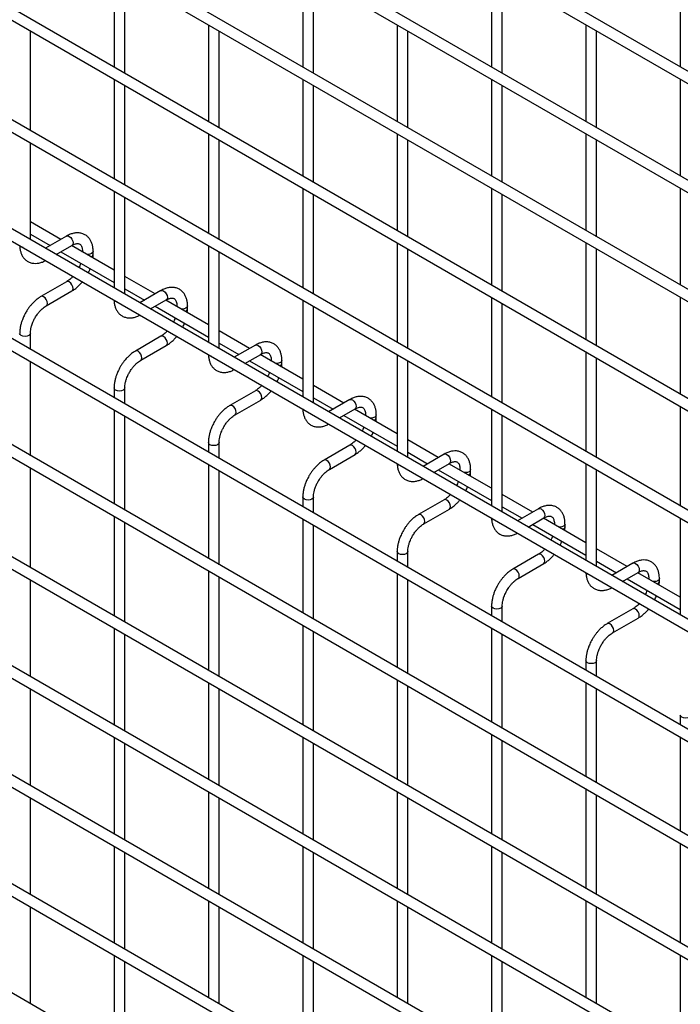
# Model space of a CAD drawing. Header units: inches. Extents: x 0.2 to 10.8, y 0.2 to 8.2.
# Tile 19 of 26: x 9.607 to 10.157, y 5.659 to 6.478. Entities that reach past the tile are written whole.
import ezdxf

# ---------------------------------------------------------------- set-up
doc = ezdxf.new("R2010")
doc.units = ezdxf.units.IN
doc.header["$MEASUREMENT"] = 0

msp = doc.modelspace()

# ---------------------------------------------------------------- linework, layer by layer
for p, q in [((10.54389, 6.21547), (8.97607, 7.12055)), ((8.97163, 7.11285), (10.53944, 6.20777)), ((10.54389, 6.12474), (8.97607, 7.02982)), ((8.97163, 7.02212), (10.53944, 6.11704)), ((10.54389, 6.03401), (8.97607, 6.93909)), ((8.97163, 6.9314), (10.53944, 6.02632)), ((10.54389, 5.94329), (8.97607, 6.84837)), ((8.97163, 6.84067), (10.53944, 5.93559)), ((10.54389, 5.85029), (8.97607, 6.75537)), ((8.97163, 6.74767), (10.53944, 5.8426)), ((10.54389, 5.75957), (8.97607, 6.66465)), ((8.97163, 6.65695), (10.53944, 5.75187)), ((10.54389, 5.66819), (8.97607, 6.57326)), ((8.97163, 6.56557), (10.53944, 5.66049)), ((9.68594, 6.51903), (9.68594, 6.43857)), ((9.69483, 6.43344), (9.69483, 6.5139)), ((9.84308, 6.51905), (9.84308, 6.43858)), ((9.85197, 6.43345), (9.85197, 6.51392)), ((10.00021, 6.51906), (10.00021, 6.4386)), ((10.0091, 6.43347), (10.0091, 6.51393)), ((10.15735, 6.51908), (10.15735, 6.43861)), ((8.97163, 6.47711), (10.53944, 5.57203)), ((9.76451, 6.47368), (9.76451, 6.39321)), ((9.92164, 6.47369), (9.92164, 6.39323)), ((10.07878, 6.47371), (10.07878, 6.39324)), ((9.61626, 6.3858), (9.61626, 6.46853)), ((9.7734, 6.38808), (9.7734, 6.46854)), ((9.93053, 6.3881), (9.93053, 6.46856)), ((10.08767, 6.38811), (10.08767, 6.46857)), ((10.44797, 5.6351), (9.06618, 6.43279)), ((9.68594, 6.42831), (9.68594, 6.34557)), ((9.69483, 6.34044), (9.69483, 6.42317)), ((9.84308, 6.42832), (9.84308, 6.34786)), ((9.85197, 6.34273), (9.85197, 6.42319)), ((10.00021, 6.42833), (10.00021, 6.34787)), ((10.0091, 6.34274), (10.0091, 6.4232)), ((10.15735, 6.42835), (10.15735, 6.34789)), ((10.54389, 5.48673), (8.97607, 6.39181)), ((8.97163, 6.38411), (10.53944, 5.47903)), ((9.76451, 6.38295), (9.76451, 6.30022)), ((9.92164, 6.38296), (9.92164, 6.3025)), ((10.07878, 6.38298), (10.07878, 6.30252)), ((9.61626, 6.29507), (9.61626, 6.37553)), ((9.7734, 6.29509), (9.7734, 6.37782)), ((9.93053, 6.29737), (9.93053, 6.37783)), ((10.08767, 6.29738), (10.08767, 6.37785)), ((9.68594, 6.33531), (9.68594, 6.25485)), ((9.84308, 6.33759), (9.84308, 6.25486)), ((9.85197, 6.24973), (9.85197, 6.33246)), ((10.00021, 6.33761), (10.00021, 6.25714)), ((10.0091, 6.25201), (10.0091, 6.33248)), ((10.15735, 6.33762), (10.15735, 6.25716)), ((9.69483, 6.24972), (9.69483, 6.33018)), ((9.64161, 6.29512), (9.61626, 6.30975)), ((10.54389, 5.39601), (8.97607, 6.30108)), ((9.61626, 6.29949), (9.63272, 6.28999)), ((8.97163, 6.29339), (10.53944, 5.38831)), ((9.64645, 6.29791), (9.62889, 6.28778)), ((9.92164, 6.29224), (9.92164, 6.20951)), ((10.07878, 6.29225), (10.07878, 6.21179)), ((9.63778, 6.28265), (9.65089, 6.29021)), ((9.64161, 6.28486), (9.68594, 6.25926)), ((9.68594, 6.26953), (9.6505, 6.28999)), ((9.65966, 6.28515), (9.65966, 6.2847)), ((9.65975, 6.28465), (9.65966, 6.28514)), ((9.66855, 6.28283), (9.66855, 6.28515)), ((9.76451, 6.28995), (9.76451, 6.20949)), ((9.7734, 6.20436), (9.7734, 6.28482)), ((9.93053, 6.20437), (9.93053, 6.28711)), ((10.08767, 6.20666), (10.08767, 6.28712)), ((9.64645, 6.25994), (9.62511, 6.24763)), ((9.72018, 6.24976), (9.69483, 6.26439)), ((9.62956, 6.23993), (9.65089, 6.25224)), ((9.69483, 6.25413), (9.71129, 6.24463)), ((9.72501, 6.25256), (9.70746, 6.24242)), ((9.71635, 6.23729), (9.72946, 6.24486)), ((9.76451, 6.22417), (9.72906, 6.24463)), ((9.84308, 6.2446), (9.84308, 6.16414)), ((10.00021, 6.24688), (10.00021, 6.16415)), ((10.15735, 6.2469), (10.15735, 6.16643)), ((9.72018, 6.2395), (9.76451, 6.21391)), ((9.73823, 6.23979), (9.73823, 6.23934)), ((9.73831, 6.23929), (9.73823, 6.23979)), ((9.74712, 6.23748), (9.74712, 6.23979)), ((9.85197, 6.159), (9.85197, 6.23947)), ((10.0091, 6.15902), (10.0091, 6.24175)), ((9.79874, 6.20441), (9.7734, 6.21904)), ((10.54389, 5.30528), (8.97607, 6.21036)), ((9.61626, 6.20369), (9.61626, 6.2169)), ((9.72501, 6.21459), (9.70368, 6.20227)), ((8.97163, 6.20266), (10.53944, 5.29758)), ((9.70813, 6.19457), (9.72946, 6.20689)), ((9.7734, 6.20877), (9.78985, 6.19928)), ((9.80358, 6.2072), (9.78603, 6.19707)), ((10.07878, 6.20153), (10.07878, 6.11879)), ((9.61626, 6.11523), (9.61626, 6.19343)), ((9.79492, 6.19194), (9.80802, 6.1995)), ((9.79874, 6.19414), (9.84308, 6.16855)), ((9.84308, 6.17881), (9.80763, 6.19928)), ((9.8168, 6.19444), (9.8168, 6.19399)), ((9.81688, 6.19394), (9.8168, 6.19443)), ((9.82569, 6.19212), (9.82569, 6.19444)), ((9.92164, 6.19924), (9.92164, 6.11878)), ((9.93053, 6.11365), (9.93053, 6.19411)), ((10.08767, 6.11366), (10.08767, 6.19639)), ((9.68594, 6.17155), (9.68594, 6.16347)), ((9.69483, 6.15833), (9.69483, 6.17155)), ((9.80358, 6.16923), (9.78225, 6.15692)), ((9.87731, 6.15905), (9.85197, 6.17368)), ((9.78669, 6.14922), (9.80802, 6.16153)), ((9.85197, 6.16342), (9.86842, 6.15392)), ((9.88215, 6.16184), (9.8646, 6.15171)), ((9.68594, 6.1532), (9.68594, 6.07501)), ((9.87349, 6.14658), (9.88659, 6.15415)), ((9.92164, 6.13346), (9.8862, 6.15392)), ((10.00021, 6.15389), (10.00021, 6.07342)), ((10.15735, 6.15617), (10.15735, 6.07344)), ((9.69483, 6.06988), (9.69483, 6.14807)), ((9.87731, 6.14879), (9.92164, 6.12319)), ((9.89536, 6.14908), (9.89536, 6.14863)), ((9.89545, 6.14858), (9.89536, 6.14907)), ((9.90425, 6.14677), (9.90425, 6.14908)), ((10.0091, 6.06829), (10.0091, 6.14875)), ((9.95588, 6.1137), (9.93053, 6.12833)), ((10.54389, 5.21455), (8.97607, 6.11963)), ((9.76451, 6.12619), (9.76451, 6.11811)), ((9.7734, 6.11298), (9.7734, 6.12619)), ((9.88215, 6.12387), (9.86082, 6.11156)), ((8.97163, 6.11193), (10.53944, 5.20685)), ((9.86526, 6.10386), (9.88659, 6.11618)), ((9.93053, 6.11806), (9.94699, 6.10856)), ((9.96071, 6.11649), (9.94316, 6.10636)), ((9.61626, 6.02224), (9.61626, 6.10497)), ((9.76451, 6.10785), (9.76451, 6.02965)), ((9.95205, 6.10122), (9.96516, 6.10879)), ((9.95588, 6.10343), (10.00021, 6.07784)), ((10.00021, 6.0881), (9.96477, 6.10856)), ((9.97393, 6.10372), (9.97393, 6.10327)), ((9.97402, 6.10322), (9.97393, 6.10372)), ((9.98282, 6.10141), (9.98282, 6.10372)), ((10.07878, 6.10853), (10.07878, 6.02807)), ((10.08767, 6.02294), (10.08767, 6.1034)), ((9.7734, 6.02452), (9.7734, 6.10272)), ((9.84308, 6.08084), (9.84308, 6.07275)), ((9.85197, 6.06762), (9.85197, 6.08084)), ((9.96071, 6.07852), (9.93938, 6.0662)), ((10.03444, 6.06834), (10.0091, 6.08297)), ((9.94383, 6.05851), (9.96516, 6.07082)), ((10.0091, 6.07271), (10.02556, 6.06321)), ((10.03928, 6.07113), (10.02173, 6.061)), ((9.68594, 6.06474), (9.68594, 5.98201)), ((9.84308, 6.06249), (9.84308, 5.9843)), ((10.03062, 6.05587), (10.04373, 6.06343)), ((10.07878, 6.04275), (10.04333, 6.06321)), ((10.15735, 6.06317), (10.15735, 5.98271)), ((9.69483, 5.97688), (9.69483, 6.05961)), ((9.85197, 5.97916), (9.85197, 6.05736)), ((10.03444, 6.05808), (10.07878, 6.03248)), ((10.0525, 6.05837), (10.0525, 6.05792)), ((10.05258, 6.05787), (10.0525, 6.05836)), ((10.06139, 6.05605), (10.06139, 6.05837)), ((10.11301, 6.02298), (10.08767, 6.03761)), ((9.92164, 6.03548), (9.92164, 6.0274)), ((9.93053, 6.02227), (9.93053, 6.03548)), ((10.03928, 6.03316), (10.01795, 6.02085)), ((10.54389, 5.12382), (8.97607, 6.0289)), ((10.0224, 6.01315), (10.04373, 6.02546)), ((10.08767, 6.02735), (10.10412, 6.01785)), ((10.11785, 6.02578), (10.1003, 6.01564)), ((9.76451, 6.01939), (9.76451, 5.93666)), ((9.7734, 5.93153), (9.7734, 6.01426)), ((9.92164, 6.01713), (9.92164, 5.93894)), ((10.10919, 6.01051), (10.12229, 6.01808)), ((10.11301, 6.01272), (10.15735, 5.98713)), ((10.15735, 5.99739), (10.1219, 6.01785)), ((10.13107, 6.01301), (10.13107, 6.01256)), ((10.13115, 6.01251), (10.13107, 6.01301)), ((10.13995, 6.0107), (10.13995, 6.01301)), ((9.61626, 5.93151), (9.61626, 6.01197)), ((9.93053, 5.93381), (9.93053, 6.012)), ((10.00021, 5.99012), (10.00021, 5.98204)), ((10.0091, 5.97691), (10.0091, 5.99012)), ((10.11785, 5.98781), (10.09652, 5.97549)), ((10.10096, 5.96779), (10.12229, 5.98011)), ((9.68594, 5.97175), (9.68594, 5.89129)), ((9.84308, 5.97403), (9.84308, 5.8913)), ((10.00021, 5.97178), (10.00021, 5.89358)), ((9.69483, 5.88615), (9.69483, 5.96662)), ((9.85197, 5.88617), (9.85197, 5.9689)), ((10.0091, 5.88845), (10.0091, 5.96665)), ((10.07878, 5.94477), (10.07878, 5.93669)), ((10.08767, 5.93155), (10.08767, 5.94477)), ((9.76451, 5.92639), (9.76451, 5.84593)), ((9.92164, 5.92868), (9.92164, 5.84594)), ((9.93053, 5.84081), (9.93053, 5.92354)), ((10.07878, 5.92642), (10.07878, 5.84823)), ((9.61626, 5.84078), (9.61626, 5.92125)), ((9.7734, 5.8408), (9.7734, 5.92126)), ((10.08767, 5.8431), (10.08767, 5.92129)), ((10.15735, 5.89941), (10.15735, 5.89133)), ((10.00021, 5.88332), (10.00021, 5.80059)), ((9.68594, 5.88102), (9.68594, 5.80056)), ((9.69483, 5.79543), (9.69483, 5.87589)), ((9.84308, 5.88104), (9.84308, 5.80057)), ((9.85197, 5.79544), (9.85197, 5.87591)), ((10.0091, 5.79546), (10.0091, 5.87819)), ((10.15735, 5.88107), (10.15735, 5.80287)), ((9.76451, 5.83567), (9.76451, 5.7552)), ((9.92164, 5.83568), (9.92164, 5.75522)), ((10.07878, 5.83796), (10.07878, 5.75523)), ((10.08767, 5.7501), (10.08767, 5.83283)), ((9.61626, 5.75006), (9.61626, 5.83052)), ((9.7734, 5.75007), (9.7734, 5.83053)), ((9.93053, 5.75009), (9.93053, 5.83055)), ((10.15735, 5.79261), (10.15735, 5.70988)), ((9.68594, 5.7903), (9.68594, 5.70983)), ((9.69483, 5.7047), (9.69483, 5.78516)), ((9.84308, 5.79031), (9.84308, 5.70985)), ((9.85197, 5.70472), (9.85197, 5.78518)), ((10.00021, 5.79032), (10.00021, 5.70986)), ((10.0091, 5.70473), (10.0091, 5.78519)), ((9.76451, 5.74494), (9.76451, 5.66448)), ((9.92164, 5.74495), (9.92164, 5.66449)), ((10.07878, 5.74497), (10.07878, 5.66451)), ((9.61626, 5.65933), (9.61626, 5.73979)), ((9.7734, 5.65934), (9.7734, 5.73981)), ((9.93053, 5.65936), (9.93053, 5.73982)), ((10.08767, 5.65937), (10.08767, 5.73984)), ((9.68594, 5.69957), (9.68594, 5.61911)), ((9.69483, 5.61397), (9.69483, 5.69444)), ((9.84308, 5.69958), (9.84308, 5.61912)), ((9.85197, 5.61399), (9.85197, 5.69445)), ((10.00021, 5.6996), (10.00021, 5.61914)), ((10.0091, 5.614), (10.0091, 5.69447)), ((10.15735, 5.69961), (10.15735, 5.61915))]:
    msp.add_line(p, q)
at = {"flags": 128}
for points in [[(9.64645, 6.29791), (9.64746, 6.29811), (9.64867, 6.29769)], [(9.64867, 6.29769), (9.64987, 6.29672), (9.65089, 6.29535), (9.65157, 6.29378), (9.65181, 6.29225), (9.65157, 6.291), (9.65089, 6.29021), (9.65089, 6.29021)], [(9.60868, 6.2889), (9.60771, 6.28973), (9.60769, 6.28976)], [(9.61017, 6.28833), (9.61012, 6.28834), (9.60868, 6.2889)], [(9.66855, 6.28514), (9.66821, 6.28417), (9.66725, 6.28333), (9.66581, 6.28278), (9.66411, 6.28258), (9.66324, 6.28263)], [(9.65089, 6.25224), (9.65089, 6.25224), (9.65157, 6.25303), (9.65181, 6.25428), (9.65157, 6.25581), (9.65089, 6.25738), (9.64987, 6.25875), (9.64867, 6.25972), (9.64746, 6.26014), (9.64645, 6.25994)], [(9.72501, 6.25256), (9.72603, 6.25275), (9.72723, 6.25234)], [(9.72723, 6.25234), (9.72844, 6.25137), (9.72946, 6.24999), (9.73014, 6.24842), (9.73038, 6.24689), (9.73014, 6.24564), (9.72946, 6.24486), (9.72946, 6.24486)], [(9.62734, 6.24741), (9.62613, 6.24783), (9.62511, 6.24763), (9.6251, 6.24762)], [(9.62955, 6.23993), (9.62956, 6.23993), (9.63024, 6.24071), (9.63048, 6.24197), (9.63024, 6.24349), (9.62956, 6.24506), (9.62854, 6.24644), (9.62734, 6.24741)], [(9.68724, 6.24354), (9.68628, 6.24437), (9.68626, 6.2444)], [(9.68874, 6.24297), (9.68869, 6.24298), (9.68724, 6.24354)], [(9.74712, 6.23978), (9.74678, 6.23881), (9.74582, 6.23798), (9.74437, 6.23742), (9.74267, 6.23723), (9.74181, 6.23727)], [(9.61626, 6.21691), (9.61626, 6.2169), (9.61593, 6.21592), (9.61496, 6.21509), (9.61352, 6.21453), (9.61182, 6.21434), (9.61012, 6.21453), (9.60868, 6.21509), (9.60771, 6.21592), (9.60737, 6.2169), (9.60737, 6.21692)], [(9.72946, 6.20689), (9.72946, 6.20689), (9.73014, 6.20767), (9.73038, 6.20892), (9.73014, 6.21045), (9.72946, 6.21202), (9.72844, 6.2134), (9.72723, 6.21437), (9.72603, 6.21478), (9.72501, 6.21459)], [(9.7059, 6.20205), (9.7047, 6.20247), (9.70368, 6.20227), (9.70367, 6.20226)], [(9.70812, 6.19457), (9.70813, 6.19457), (9.70881, 6.19536), (9.70905, 6.19661), (9.70881, 6.19814), (9.70813, 6.19971), (9.70711, 6.20108), (9.7059, 6.20205)], [(9.80358, 6.2072), (9.8046, 6.2074), (9.8058, 6.20698)], [(9.8058, 6.20698), (9.807, 6.20601), (9.80802, 6.20463), (9.80871, 6.20306), (9.80894, 6.20154), (9.80871, 6.20029), (9.80802, 6.1995), (9.80802, 6.1995)], [(9.76581, 6.19818), (9.76485, 6.19902), (9.76483, 6.19904)], [(9.7673, 6.19762), (9.76725, 6.19763), (9.76581, 6.19818)], [(9.82569, 6.19442), (9.82535, 6.19345), (9.82438, 6.19262), (9.82294, 6.19206), (9.82124, 6.19187), (9.82038, 6.19192)], [(9.69483, 6.17156), (9.69483, 6.17155), (9.69449, 6.17057), (9.69353, 6.16973), (9.69209, 6.16918), (9.69039, 6.16898), (9.68869, 6.16918), (9.68724, 6.16973), (9.68628, 6.17057), (9.68594, 6.17155), (9.68594, 6.17156)], [(9.80802, 6.16153), (9.80802, 6.16153), (9.80871, 6.16232), (9.80894, 6.16357), (9.80871, 6.16509), (9.80802, 6.16666), (9.807, 6.16804), (9.8058, 6.16901), (9.8046, 6.16943), (9.80358, 6.16923)], [(9.88215, 6.16184), (9.88317, 6.16204), (9.88437, 6.16162)], [(9.88437, 6.16162), (9.88557, 6.16065), (9.88659, 6.15928), (9.88727, 6.15771), (9.88751, 6.15618), (9.88727, 6.15493), (9.88659, 6.15415), (9.88659, 6.15415)], [(9.78447, 6.1567), (9.78327, 6.15711), (9.78225, 6.15692), (9.78224, 6.15691)], [(9.78669, 6.14921), (9.78669, 6.14922), (9.78737, 6.15), (9.78761, 6.15125), (9.78737, 6.15278), (9.78669, 6.15435), (9.78567, 6.15573), (9.78447, 6.1567)], [(9.84438, 6.15283), (9.84342, 6.15366), (9.8434, 6.15369)], [(9.84587, 6.15226), (9.84582, 6.15227), (9.84438, 6.15283)], [(9.90425, 6.14907), (9.90391, 6.1481), (9.90295, 6.14727), (9.90151, 6.14671), (9.89981, 6.14651), (9.89894, 6.14656)], [(9.7734, 6.1262), (9.7734, 6.12619), (9.77306, 6.12521), (9.7721, 6.12438), (9.77065, 6.12382), (9.76895, 6.12363), (9.76725, 6.12382), (9.76581, 6.12438), (9.76485, 6.12521), (9.76451, 6.12619), (9.76451, 6.1262)], [(9.88659, 6.11618), (9.88659, 6.11618), (9.88727, 6.11696), (9.88751, 6.11821), (9.88727, 6.11974), (9.88659, 6.12131), (9.88557, 6.12268), (9.88437, 6.12365), (9.88317, 6.12407), (9.88215, 6.12387)], [(9.86304, 6.11134), (9.86184, 6.11176), (9.86082, 6.11156), (9.8608, 6.11155)], [(9.86525, 6.10386), (9.86526, 6.10386), (9.86594, 6.10465), (9.86618, 6.1059), (9.86594, 6.10742), (9.86526, 6.10899), (9.86424, 6.11037), (9.86304, 6.11134)], [(9.96071, 6.11649), (9.96173, 6.11669), (9.96294, 6.11627)], [(9.96294, 6.11627), (9.96414, 6.1153), (9.96516, 6.11392), (9.96584, 6.11235), (9.96608, 6.11082), (9.96584, 6.10957), (9.96516, 6.10879), (9.96516, 6.10879)], [(9.92295, 6.10747), (9.92198, 6.1083), (9.92196, 6.10833)], [(9.92444, 6.1069), (9.92439, 6.10691), (9.92295, 6.10747)], [(9.98282, 6.10371), (9.98248, 6.10274), (9.98152, 6.10191), (9.98008, 6.10135), (9.97838, 6.10116), (9.97751, 6.10121)], [(9.85197, 6.08084), (9.85197, 6.08084), (9.85163, 6.07985), (9.85066, 6.07902), (9.84922, 6.07846), (9.84752, 6.07827), (9.84582, 6.07846), (9.84438, 6.07902), (9.84342, 6.07985), (9.84308, 6.08084), (9.84308, 6.08085)], [(9.96516, 6.07082), (9.96516, 6.07082), (9.96584, 6.0716), (9.96608, 6.07286), (9.96584, 6.07438), (9.96516, 6.07595), (9.96414, 6.07733), (9.96294, 6.0783), (9.96173, 6.07872), (9.96071, 6.07852)], [(10.03928, 6.07113), (10.0403, 6.07133), (10.0415, 6.07091)], [(10.0415, 6.07091), (10.04271, 6.06994), (10.04373, 6.06857), (10.04441, 6.067), (10.04465, 6.06547), (10.04441, 6.06422), (10.04373, 6.06343), (10.04373, 6.06343)], [(9.94161, 6.06598), (9.9404, 6.0664), (9.93938, 6.0662), (9.93937, 6.0662)], [(9.94382, 6.0585), (9.94383, 6.05851), (9.94451, 6.05929), (9.94475, 6.06054), (9.94451, 6.06207), (9.94383, 6.06364), (9.94281, 6.06501), (9.94161, 6.06598)], [(10.00151, 6.06212), (10.00055, 6.06295), (10.00053, 6.06298)], [(10.003, 6.06155), (10.00296, 6.06156), (10.00151, 6.06212)], [(10.06139, 6.05836), (10.06105, 6.05739), (10.06009, 6.05655), (10.05864, 6.056), (10.05694, 6.0558), (10.05608, 6.05585)], [(9.93053, 6.03549), (9.93053, 6.03548), (9.9302, 6.0345), (9.92923, 6.03366), (9.92779, 6.03311), (9.92609, 6.03291), (9.92439, 6.03311), (9.92295, 6.03366), (9.92198, 6.0345), (9.92164, 6.03548), (9.92164, 6.03549)], [(10.04373, 6.02546), (10.04373, 6.02546), (10.04441, 6.02625), (10.04465, 6.0275), (10.04441, 6.02903), (10.04373, 6.0306), (10.04271, 6.03197), (10.0415, 6.03294), (10.0403, 6.03336), (10.03928, 6.03316)], [(10.02017, 6.02063), (10.01897, 6.02105), (10.01795, 6.02085), (10.01794, 6.02084)], [(10.11785, 6.02578), (10.11887, 6.02597), (10.12007, 6.02556)], [(10.12007, 6.02556), (10.12127, 6.02459), (10.12229, 6.02321), (10.12298, 6.02164), (10.12321, 6.02011), (10.12298, 6.01886), (10.12229, 6.01808), (10.12229, 6.01808)], [(10.02239, 6.01315), (10.0224, 6.01315), (10.02308, 6.01393), (10.02332, 6.01519), (10.02308, 6.01671), (10.0224, 6.01828), (10.02138, 6.01966), (10.02017, 6.02063)], [(10.08008, 6.01676), (10.07912, 6.01759), (10.0791, 6.01762)], [(10.08157, 6.01619), (10.08152, 6.0162), (10.08008, 6.01676)], [(10.13995, 6.013), (10.13962, 6.01203), (10.13865, 6.0112), (10.13721, 6.01064), (10.13551, 6.01045), (10.13465, 6.01049)], [(10.0091, 5.99013), (10.0091, 5.99012), (10.00876, 5.98914), (10.0078, 5.98831), (10.00636, 5.98775), (10.00466, 5.98756), (10.00296, 5.98775), (10.00151, 5.98831), (10.00055, 5.98914), (10.00021, 5.99012), (10.00021, 5.99014)], [(10.12229, 5.98011), (10.12229, 5.98011), (10.12298, 5.98089), (10.12321, 5.98214), (10.12298, 5.98367), (10.12229, 5.98524), (10.12127, 5.98662), (10.12007, 5.98759), (10.11887, 5.988), (10.11785, 5.98781)], [(10.09874, 5.97527), (10.09754, 5.97569), (10.09652, 5.97549), (10.09651, 5.97548)], [(10.10095, 5.96779), (10.10096, 5.96779), (10.10164, 5.96858), (10.10188, 5.96983), (10.10164, 5.97136), (10.10096, 5.97293), (10.09994, 5.9743), (10.09874, 5.97527)], [(10.08767, 5.94478), (10.08767, 5.94477), (10.08733, 5.94379), (10.08637, 5.94295), (10.08492, 5.9424), (10.08322, 5.9422), (10.08152, 5.9424), (10.08008, 5.94295), (10.07912, 5.94379), (10.07878, 5.94477), (10.07878, 5.94478)], [(10.16624, 5.89942), (10.16624, 5.89941), (10.1659, 5.89843), (10.16493, 5.8976), (10.16349, 5.89704), (10.16179, 5.89685), (10.16009, 5.89704), (10.15865, 5.8976), (10.15769, 5.89843), (10.15735, 5.89941), (10.15735, 5.89942)]]:
    msp.add_lwpolyline(points, dxfattribs=at)
for centre in [(9.66586, 6.28335), (9.74443, 6.23799), (9.823, 6.19263), (9.90156, 6.14728), (9.98013, 6.10192), (10.0587, 6.05657), (10.13727, 6.01121)]:
    msp.add_arc(centre, 0.00274, 285.22686, 348.9837)
for points, knots in [([(9.66851, 6.28513), (9.66851, 6.28579), (9.66851, 6.28743), (9.66811, 6.2899), (9.66732, 6.29252), (9.66612, 6.29491), (9.66447, 6.29703), (9.66238, 6.29877), (9.6598, 6.30004), (9.65694, 6.30065), (9.65395, 6.30062), (9.651, 6.29999), (9.64848, 6.29906), (9.64699, 6.29817), (9.64645, 6.29786)], [0, 0, 0, 0, 0.055592, 0.138527, 0.222447, 0.30698, 0.392218, 0.479262, 0.570513, 0.669513, 0.760726, 0.854051, 0.947574, 1, 1, 1, 1]), ([(9.65089, 6.2902), (9.65136, 6.29046), (9.65238, 6.29102), (9.65381, 6.2915), (9.65512, 6.29174), (9.65623, 6.29172), (9.65715, 6.29146), (9.65787, 6.29099), (9.65858, 6.29013), (9.65916, 6.28892), (9.65953, 6.28728), (9.6597, 6.28598), (9.65966, 6.28519), (9.65965, 6.28514)], [0, 0, 0, 0, 0.076341, 0.164647, 0.254489, 0.348472, 0.453572, 0.589697, 0.695681, 0.796643, 0.895926, 0.994247, 1, 1, 1, 1]), ([(9.60743, 6.28991), (9.60743, 6.28954), (9.60744, 6.28819), (9.60781, 6.28599), (9.60859, 6.28336), (9.60979, 6.28095), (9.61142, 6.27883), (9.61352, 6.27707), (9.61608, 6.27579), (9.61894, 6.27516), (9.62193, 6.27517), (9.62488, 6.27579), (9.6272, 6.27661), (9.6285, 6.27736), (9.62883, 6.27755)], [0, 0, 0, 0, 0.032833, 0.119629, 0.207459, 0.295935, 0.385138, 0.47619, 0.571564, 0.674943, 0.770332, 0.867962, 0.965877, 1, 1, 1, 1]), ([(9.65822, 6.27526), (9.6581, 6.27492), (9.65776, 6.27395), (9.65726, 6.27275), (9.65683, 6.27193), (9.65672, 6.27172)], [0, 0, 0, 0, 0.2900903, 0.8203618, 1, 1, 1, 1]), ([(9.66834, 6.27969), (9.66843, 6.28044), (9.66856, 6.28151), (9.66853, 6.28252), (9.66851, 6.28282)], [0, 0, 0, 0, 0.702391, 1, 1, 1, 1]), ([(9.6644, 6.26728), (9.66474, 6.26792), (9.66535, 6.26905), (9.66583, 6.27023), (9.66604, 6.27075)], [0, 0, 0, 0, 0.558376, 1, 1, 1, 1]), ([(9.65172, 6.26434), (9.65166, 6.26426), (9.6511, 6.26361), (9.64995, 6.26252), (9.64832, 6.26116), (9.64712, 6.2603), (9.64652, 6.26), (9.64645, 6.25996)], [0, 0, 0, 0, 0.0394713, 0.3346516, 0.6442592, 0.9591801, 1, 1, 1, 1]), ([(9.65088, 6.2523), (9.65129, 6.25252), (9.6526, 6.25323), (9.65467, 6.25482), (9.65699, 6.25692), (9.65859, 6.25861), (9.65939, 6.25961), (9.65956, 6.25982)], [0, 0, 0, 0, 0.129124, 0.41882, 0.688076, 0.933929, 1, 1, 1, 1]), ([(9.74708, 6.23978), (9.74708, 6.24043), (9.74708, 6.24207), (9.74668, 6.24454), (9.74589, 6.24716), (9.74468, 6.24956), (9.74304, 6.25167), (9.74094, 6.25341), (9.73837, 6.25468), (9.7355, 6.2553), (9.73251, 6.25526), (9.72957, 6.25463), (9.72705, 6.2537), (9.72556, 6.25282), (9.72502, 6.2525)], [0, 0, 0, 0, 0.055592, 0.138527, 0.222447, 0.30698, 0.392218, 0.479262, 0.570513, 0.669513, 0.760726, 0.854051, 0.947574, 1, 1, 1, 1]), ([(9.62512, 6.24757), (9.62475, 6.24738), (9.62347, 6.24669), (9.62142, 6.24512), (9.61907, 6.24302), (9.61712, 6.24093), (9.61544, 6.23886), (9.61393, 6.23676), (9.61299, 6.23521), (9.61251, 6.23442)], [0, 0, 0, 0, 0.076054, 0.263021, 0.437352, 0.597786, 0.719603, 0.857444, 1, 1, 1, 1]), ([(9.686, 6.24455), (9.686, 6.24418), (9.686, 6.24283), (9.68638, 6.24063), (9.68715, 6.238), (9.68836, 6.23559), (9.68999, 6.23347), (9.69208, 6.23172), (9.69465, 6.23043), (9.69751, 6.2298), (9.7005, 6.22982), (9.70345, 6.23044), (9.70577, 6.23125), (9.70707, 6.232), (9.7074, 6.2322)], [0, 0, 0, 0, 0.032833, 0.119629, 0.207459, 0.295935, 0.385138, 0.47619, 0.571564, 0.674943, 0.770332, 0.867962, 0.965877, 1, 1, 1, 1]), ([(9.72945, 6.24484), (9.72993, 6.2451), (9.73095, 6.24566), (9.73237, 6.24615), (9.73369, 6.24639), (9.7348, 6.24636), (9.73572, 6.2461), (9.73644, 6.24564), (9.73714, 6.24478), (9.73772, 6.24357), (9.7381, 6.24192), (9.73827, 6.24062), (9.73822, 6.23983), (9.73822, 6.23979)], [0, 0, 0, 0, 0.076341, 0.164647, 0.254489, 0.348472, 0.453572, 0.589697, 0.695681, 0.796643, 0.895926, 0.994247, 1, 1, 1, 1]), ([(9.61251, 6.23442), (9.61183, 6.23316), (9.61087, 6.23138), (9.60973, 6.22867), (9.6089, 6.22634), (9.60813, 6.22358), (9.60761, 6.22073), (9.60736, 6.21848), (9.6074, 6.21723), (9.60741, 6.21692)], [0, 0, 0, 0, 0.22114, 0.311302, 0.459898, 0.612592, 0.774999, 0.943044, 1, 1, 1, 1]), ([(9.62021, 6.22997), (9.62083, 6.23097), (9.6217, 6.23238), (9.62315, 6.23427), (9.62443, 6.23577), (9.62601, 6.23734), (9.62765, 6.23869), (9.62887, 6.23956), (9.62948, 6.23987), (9.62955, 6.23991)], [0, 0, 0, 0, 0.233186, 0.328025, 0.483332, 0.641352, 0.807119, 0.975755, 1, 1, 1, 1]), ([(9.7469, 6.23433), (9.747, 6.23508), (9.74713, 6.23615), (9.74709, 6.23716), (9.74708, 6.23746)], [0, 0, 0, 0, 0.702391, 1, 1, 1, 1]), ([(9.61628, 6.21691), (9.61629, 6.21756), (9.61633, 6.21892), (9.61672, 6.22122), (9.61731, 6.22345), (9.61805, 6.22552), (9.61894, 6.22764), (9.61974, 6.22911), (9.62021, 6.22997)], [0, 0, 0, 0, 0.169323, 0.352373, 0.534052, 0.667576, 0.805635, 1, 1, 1, 1]), ([(9.73679, 6.22991), (9.73667, 6.22956), (9.73633, 6.22859), (9.73583, 6.22739), (9.73539, 6.22657), (9.73528, 6.22636)], [0, 0, 0, 0, 0.2900903, 0.8203618, 1, 1, 1, 1]), ([(9.73029, 6.21898), (9.73023, 6.2189), (9.72967, 6.21825), (9.72852, 6.21716), (9.72689, 6.2158), (9.72569, 6.21495), (9.72509, 6.21464), (9.72502, 6.2146)], [0, 0, 0, 0, 0.0394713, 0.3346516, 0.6442592, 0.9591801, 1, 1, 1, 1]), ([(9.74297, 6.22193), (9.74331, 6.22256), (9.74392, 6.2237), (9.74439, 6.22488), (9.7446, 6.2254)], [0, 0, 0, 0, 0.558376, 1, 1, 1, 1]), ([(9.72945, 6.20694), (9.72985, 6.20716), (9.73116, 6.20787), (9.73324, 6.20946), (9.73556, 6.21156), (9.73716, 6.21325), (9.73796, 6.21425), (9.73812, 6.21446)], [0, 0, 0, 0, 0.129124, 0.41882, 0.688076, 0.933929, 1, 1, 1, 1]), ([(9.82565, 6.19442), (9.82565, 6.19508), (9.82565, 6.19671), (9.82524, 6.19918), (9.82446, 6.2018), (9.82325, 6.2042), (9.82161, 6.20632), (9.81951, 6.20806), (9.81694, 6.20933), (9.81407, 6.20994), (9.81108, 6.20991), (9.80814, 6.20927), (9.80561, 6.20834), (9.80412, 6.20746), (9.80359, 6.20714)], [0, 0, 0, 0, 0.055592, 0.138527, 0.222447, 0.30698, 0.392218, 0.479262, 0.570513, 0.669513, 0.760726, 0.854051, 0.947574, 1, 1, 1, 1]), ([(9.70369, 6.20222), (9.70332, 6.20202), (9.70204, 6.20133), (9.69999, 6.19976), (9.69763, 6.19767), (9.69569, 6.19558), (9.69401, 6.19351), (9.69249, 6.19141), (9.69156, 6.18985), (9.69108, 6.18906)], [0, 0, 0, 0, 0.076054, 0.263021, 0.437352, 0.597786, 0.719603, 0.857444, 1, 1, 1, 1]), ([(9.69878, 6.18462), (9.6994, 6.18562), (9.70026, 6.18703), (9.70172, 6.18892), (9.703, 6.19041), (9.70458, 6.19198), (9.70622, 6.19333), (9.70743, 6.1942), (9.70804, 6.19452), (9.70812, 6.19456)], [0, 0, 0, 0, 0.233186, 0.328025, 0.483332, 0.641352, 0.807119, 0.975755, 1, 1, 1, 1]), ([(9.76456, 6.1992), (9.76456, 6.19883), (9.76457, 6.19747), (9.76495, 6.19528), (9.76572, 6.19265), (9.76693, 6.19024), (9.76856, 6.18811), (9.77065, 6.18636), (9.77322, 6.18508), (9.77608, 6.18444), (9.77907, 6.18446), (9.78202, 6.18508), (9.78434, 6.1859), (9.78563, 6.18665), (9.78597, 6.18684)], [0, 0, 0, 0, 0.032833, 0.119629, 0.207459, 0.295935, 0.385138, 0.47619, 0.571564, 0.674943, 0.770332, 0.867962, 0.965877, 1, 1, 1, 1]), ([(9.80802, 6.19949), (9.80849, 6.19975), (9.80951, 6.20031), (9.81094, 6.20079), (9.81226, 6.20103), (9.81336, 6.201), (9.81429, 6.20075), (9.81501, 6.20028), (9.81571, 6.19942), (9.81629, 6.19821), (9.81666, 6.19657), (9.81684, 6.19527), (9.81679, 6.19447), (9.81679, 6.19443)], [0, 0, 0, 0, 0.076341, 0.164647, 0.254489, 0.348472, 0.453572, 0.589697, 0.695681, 0.796643, 0.895926, 0.994247, 1, 1, 1, 1]), ([(9.69108, 6.18906), (9.6904, 6.1878), (9.68944, 6.18603), (9.6883, 6.18331), (9.68747, 6.18099), (9.6867, 6.17822), (9.68618, 6.17537), (9.68593, 6.17312), (9.68597, 6.17188), (9.68598, 6.17156)], [0, 0, 0, 0, 0.22114, 0.311302, 0.459898, 0.612592, 0.774999, 0.943044, 1, 1, 1, 1]), ([(9.82547, 6.18898), (9.82557, 6.18973), (9.8257, 6.1908), (9.82566, 6.19181), (9.82565, 6.19211)], [0, 0, 0, 0, 0.702391, 1, 1, 1, 1]), ([(9.69484, 6.17156), (9.69486, 6.17221), (9.69489, 6.17356), (9.69529, 6.17587), (9.69588, 6.1781), (9.69661, 6.18016), (9.69751, 6.18229), (9.69831, 6.18376), (9.69878, 6.18462)], [0, 0, 0, 0, 0.169323, 0.352373, 0.534052, 0.667576, 0.805635, 1, 1, 1, 1]), ([(9.81536, 6.18455), (9.81524, 6.18421), (9.8149, 6.18324), (9.8144, 6.18204), (9.81396, 6.18122), (9.81385, 6.18101)], [0, 0, 0, 0, 0.2900903, 0.8203618, 1, 1, 1, 1]), ([(9.82153, 6.17657), (9.82187, 6.17721), (9.82248, 6.17834), (9.82296, 6.17952), (9.82317, 6.18004)], [0, 0, 0, 0, 0.558376, 1, 1, 1, 1]), ([(9.80886, 6.17363), (9.80879, 6.17355), (9.80823, 6.17289), (9.80709, 6.1718), (9.80546, 6.17044), (9.80425, 6.16959), (9.80365, 6.16928), (9.80359, 6.16925)], [0, 0, 0, 0, 0.039471, 0.334652, 0.644259, 0.95918, 1, 1, 1, 1]), ([(9.80802, 6.16159), (9.80842, 6.16181), (9.80973, 6.16252), (9.8118, 6.16411), (9.81412, 6.16621), (9.81573, 6.1679), (9.81652, 6.16889), (9.81669, 6.1691)], [0, 0, 0, 0, 0.129124, 0.41882, 0.688076, 0.933929, 1, 1, 1, 1]), ([(9.90422, 6.14906), (9.90422, 6.14972), (9.90421, 6.15136), (9.90381, 6.15383), (9.90303, 6.15645), (9.90182, 6.15885), (9.90018, 6.16096), (9.89808, 6.1627), (9.8955, 6.16397), (9.89264, 6.16459), (9.88965, 6.16455), (9.8867, 6.16392), (9.88418, 6.16299), (9.88269, 6.16211), (9.88216, 6.16179)], [0, 0, 0, 0, 0.055592, 0.138527, 0.222447, 0.30698, 0.392218, 0.479262, 0.570513, 0.669513, 0.760726, 0.854051, 0.947574, 1, 1, 1, 1]), ([(9.78226, 6.15686), (9.78189, 6.15666), (9.7806, 6.15597), (9.77855, 6.15441), (9.7762, 6.15231), (9.77426, 6.15022), (9.77258, 6.14815), (9.77106, 6.14605), (9.77013, 6.1445), (9.76965, 6.14371)], [0, 0, 0, 0, 0.076054, 0.263021, 0.437352, 0.597786, 0.719603, 0.857444, 1, 1, 1, 1]), ([(9.84313, 6.15384), (9.84313, 6.15347), (9.84314, 6.15212), (9.84352, 6.14992), (9.84429, 6.14729), (9.84549, 6.14488), (9.84713, 6.14276), (9.84922, 6.141), (9.85179, 6.13972), (9.85465, 6.13909), (9.85764, 6.1391), (9.86058, 6.13973), (9.86291, 6.14054), (9.8642, 6.14129), (9.86453, 6.14148)], [0, 0, 0, 0, 0.032833, 0.119629, 0.207459, 0.295935, 0.385138, 0.47619, 0.571564, 0.674943, 0.770332, 0.867962, 0.965877, 1, 1, 1, 1]), ([(9.88659, 6.15413), (9.88706, 6.15439), (9.88808, 6.15495), (9.88951, 6.15543), (9.89083, 6.15568), (9.89193, 6.15565), (9.89286, 6.15539), (9.89358, 6.15492), (9.89428, 6.15406), (9.89486, 6.15285), (9.89523, 6.15121), (9.89541, 6.14991), (9.89536, 6.14912), (9.89536, 6.14907)], [0, 0, 0, 0, 0.076341, 0.164647, 0.254489, 0.348472, 0.453572, 0.589697, 0.695681, 0.796643, 0.895926, 0.994247, 1, 1, 1, 1]), ([(9.77735, 6.13926), (9.77796, 6.14026), (9.77883, 6.14167), (9.78028, 6.14356), (9.78157, 6.14506), (9.78314, 6.14663), (9.78479, 6.14798), (9.786, 6.14885), (9.78661, 6.14916), (9.78669, 6.1492)], [0, 0, 0, 0, 0.233186, 0.328025, 0.483332, 0.641352, 0.807119, 0.975755, 1, 1, 1, 1]), ([(9.90404, 6.14362), (9.90413, 6.14437), (9.90427, 6.14544), (9.90423, 6.14645), (9.90422, 6.14675)], [0, 0, 0, 0, 0.702391, 1, 1, 1, 1]), ([(9.76965, 6.14371), (9.76897, 6.14245), (9.76801, 6.14067), (9.76687, 6.13796), (9.76603, 6.13563), (9.76527, 6.13286), (9.76475, 6.13002), (9.7645, 6.12776), (9.76454, 6.12652), (9.76455, 6.12621)], [0, 0, 0, 0, 0.22114, 0.311302, 0.459898, 0.612592, 0.774999, 0.943044, 1, 1, 1, 1]), ([(9.77341, 6.1262), (9.77343, 6.12685), (9.77346, 6.1282), (9.77386, 6.13051), (9.77445, 6.13274), (9.77518, 6.13481), (9.77608, 6.13693), (9.77688, 6.1384), (9.77735, 6.13926)], [0, 0, 0, 0, 0.169323, 0.352373, 0.534052, 0.667576, 0.805635, 1, 1, 1, 1]), ([(9.89392, 6.1392), (9.8938, 6.13885), (9.89347, 6.13788), (9.89297, 6.13668), (9.89253, 6.13586), (9.89242, 6.13565)], [0, 0, 0, 0, 0.29009, 0.820362, 1, 1, 1, 1]), ([(9.88743, 6.12827), (9.88736, 6.12819), (9.8868, 6.12754), (9.88565, 6.12645), (9.88402, 6.12509), (9.88282, 6.12423), (9.88222, 6.12393), (9.88215, 6.12389)], [0, 0, 0, 0, 0.039471, 0.334652, 0.644259, 0.95918, 1, 1, 1, 1]), ([(9.9001, 6.13122), (9.90044, 6.13185), (9.90105, 6.13299), (9.90153, 6.13416), (9.90174, 6.13469)], [0, 0, 0, 0, 0.558376, 1, 1, 1, 1]), ([(9.88658, 6.11623), (9.88699, 6.11645), (9.8883, 6.11716), (9.89037, 6.11875), (9.89269, 6.12085), (9.8943, 6.12254), (9.89509, 6.12354), (9.89526, 6.12375)], [0, 0, 0, 0, 0.129124, 0.41882, 0.688076, 0.933929, 1, 1, 1, 1]), ([(9.98278, 6.10371), (9.98278, 6.10437), (9.98278, 6.106), (9.98238, 6.10847), (9.98159, 6.11109), (9.98039, 6.11349), (9.97874, 6.1156), (9.97664, 6.11735), (9.97407, 6.11862), (9.97121, 6.11923), (9.96822, 6.11919), (9.96527, 6.11856), (9.96275, 6.11763), (9.96126, 6.11675), (9.96072, 6.11643)], [0, 0, 0, 0, 0.055592, 0.138527, 0.222447, 0.30698, 0.392218, 0.479262, 0.570513, 0.669513, 0.760726, 0.854051, 0.947574, 1, 1, 1, 1]), ([(9.86082, 6.11151), (9.86045, 6.11131), (9.85917, 6.11062), (9.85712, 6.10905), (9.85477, 6.10695), (9.85282, 6.10487), (9.85114, 6.10279), (9.84963, 6.10069), (9.84869, 6.09914), (9.84822, 6.09835)], [0, 0, 0, 0, 0.076054, 0.263021, 0.437352, 0.597786, 0.719603, 0.857444, 1, 1, 1, 1]), ([(9.85591, 6.09391), (9.85653, 6.09491), (9.8574, 6.09631), (9.85885, 6.09821), (9.86013, 6.0997), (9.86171, 6.10127), (9.86336, 6.10262), (9.86457, 6.10349), (9.86518, 6.1038), (9.86525, 6.10384)], [0, 0, 0, 0, 0.2331862, 0.328025, 0.4833317, 0.6413519, 0.8071191, 0.9757554, 1, 1, 1, 1]), ([(9.9217, 6.10848), (9.9217, 6.10811), (9.92171, 6.10676), (9.92208, 6.10456), (9.92286, 6.10193), (9.92406, 6.09953), (9.92569, 6.0974), (9.92779, 6.09565), (9.93035, 6.09436), (9.93321, 6.09373), (9.9362, 6.09375), (9.93915, 6.09437), (9.94147, 6.09519), (9.94277, 6.09594), (9.9431, 6.09613)], [0, 0, 0, 0, 0.032833, 0.119629, 0.207459, 0.295935, 0.385138, 0.47619, 0.571564, 0.674943, 0.770332, 0.867962, 0.965877, 1, 1, 1, 1]), ([(9.96516, 6.10877), (9.96563, 6.10903), (9.96665, 6.10959), (9.96807, 6.11008), (9.96939, 6.11032), (9.9705, 6.11029), (9.97142, 6.11003), (9.97214, 6.10957), (9.97285, 6.10871), (9.97343, 6.1075), (9.9738, 6.10586), (9.97397, 6.10455), (9.97393, 6.10376), (9.97392, 6.10372)], [0, 0, 0, 0, 0.076341, 0.164647, 0.254489, 0.348472, 0.453572, 0.589697, 0.695681, 0.796643, 0.895926, 0.994247, 1, 1, 1, 1]), ([(9.84822, 6.09835), (9.84753, 6.09709), (9.84657, 6.09532), (9.84544, 6.0926), (9.8446, 6.09027), (9.84383, 6.08751), (9.84332, 6.08466), (9.84306, 6.08241), (9.8431, 6.08116), (9.84311, 6.08085)], [0, 0, 0, 0, 0.22114, 0.311302, 0.459898, 0.612592, 0.774999, 0.943044, 1, 1, 1, 1]), ([(9.98261, 6.09827), (9.9827, 6.09902), (9.98283, 6.10008), (9.9828, 6.10109), (9.98278, 6.10139)], [0, 0, 0, 0, 0.702391, 1, 1, 1, 1]), ([(9.85198, 6.08085), (9.852, 6.0815), (9.85203, 6.08285), (9.85242, 6.08515), (9.85301, 6.08739), (9.85375, 6.08945), (9.85465, 6.09158), (9.85545, 6.09305), (9.85591, 6.09391)], [0, 0, 0, 0, 0.169323, 0.352373, 0.534052, 0.667576, 0.805635, 1, 1, 1, 1]), ([(9.97249, 6.09384), (9.97237, 6.0935), (9.97203, 6.09252), (9.97153, 6.09133), (9.9711, 6.0905), (9.97099, 6.0903)], [0, 0, 0, 0, 0.2900903, 0.8203618, 1, 1, 1, 1]), ([(9.97867, 6.08586), (9.97901, 6.08649), (9.97962, 6.08763), (9.9801, 6.08881), (9.98031, 6.08933)], [0, 0, 0, 0, 0.558376, 1, 1, 1, 1]), ([(9.96599, 6.08291), (9.96593, 6.08284), (9.96537, 6.08218), (9.96422, 6.08109), (9.96259, 6.07973), (9.96139, 6.07888), (9.96079, 6.07857), (9.96072, 6.07854)], [0, 0, 0, 0, 0.039471, 0.334652, 0.644259, 0.95918, 1, 1, 1, 1]), ([(9.96515, 6.07088), (9.96556, 6.0711), (9.96687, 6.07181), (9.96894, 6.0734), (9.97126, 6.0755), (9.97286, 6.07719), (9.97366, 6.07818), (9.97383, 6.07839)], [0, 0, 0, 0, 0.1291236, 0.4188201, 0.6880764, 0.933929, 1, 1, 1, 1]), ([(10.06135, 6.05835), (10.06135, 6.05901), (10.06135, 6.06065), (10.06095, 6.06312), (10.06016, 6.06574), (10.05895, 6.06813), (10.05731, 6.07025), (10.05521, 6.07199), (10.05264, 6.07326), (10.04977, 6.07387), (10.04678, 6.07384), (10.04384, 6.07321), (10.04132, 6.07228), (10.03983, 6.07139), (10.03929, 6.07108)], [0, 0, 0, 0, 0.055592, 0.138527, 0.222447, 0.30698, 0.392218, 0.479262, 0.570513, 0.669513, 0.760726, 0.854051, 0.947574, 1, 1, 1, 1]), ([(9.93939, 6.06615), (9.93902, 6.06595), (9.93774, 6.06526), (9.93569, 6.06369), (9.93333, 6.0616), (9.93139, 6.05951), (9.92971, 6.05744), (9.9282, 6.05534), (9.92726, 6.05378), (9.92678, 6.05299)], [0, 0, 0, 0, 0.076054, 0.263021, 0.437352, 0.597786, 0.719603, 0.857444, 1, 1, 1, 1]), ([(10.00027, 6.06313), (10.00027, 6.06276), (10.00027, 6.06141), (10.00065, 6.05921), (10.00142, 6.05658), (10.00263, 6.05417), (10.00426, 6.05205), (10.00635, 6.05029), (10.00892, 6.04901), (10.01178, 6.04838), (10.01477, 6.04839), (10.01772, 6.04901), (10.02004, 6.04983), (10.02133, 6.05058), (10.02167, 6.05077)], [0, 0, 0, 0, 0.032833, 0.119629, 0.207459, 0.295935, 0.385138, 0.47619, 0.571564, 0.674943, 0.770332, 0.867962, 0.965877, 1, 1, 1, 1]), ([(10.04372, 6.06342), (10.0442, 6.06368), (10.04522, 6.06424), (10.04664, 6.06472), (10.04796, 6.06496), (10.04907, 6.06494), (10.04999, 6.06468), (10.05071, 6.06421), (10.05141, 6.06335), (10.05199, 6.06214), (10.05237, 6.0605), (10.05254, 6.0592), (10.05249, 6.05841), (10.05249, 6.05836)], [0, 0, 0, 0, 0.076341, 0.164647, 0.254489, 0.348472, 0.453572, 0.589697, 0.695681, 0.796643, 0.895926, 0.994247, 1, 1, 1, 1]), ([(9.93448, 6.04855), (9.9351, 6.04955), (9.93597, 6.05096), (9.93742, 6.05285), (9.9387, 6.05434), (9.94028, 6.05591), (9.94192, 6.05727), (9.94314, 6.05814), (9.94375, 6.05845), (9.94382, 6.05849)], [0, 0, 0, 0, 0.2331862, 0.328025, 0.4833317, 0.6413519, 0.8071191, 0.9757554, 1, 1, 1, 1]), ([(10.06117, 6.05291), (10.06127, 6.05366), (10.0614, 6.05473), (10.06136, 6.05574), (10.06135, 6.05604)], [0, 0, 0, 0, 0.702391, 1, 1, 1, 1]), ([(9.92678, 6.05299), (9.9261, 6.05173), (9.92514, 6.04996), (9.924, 6.04725), (9.92317, 6.04492), (9.9224, 6.04215), (9.92188, 6.03931), (9.92163, 6.03705), (9.92167, 6.03581), (9.92168, 6.03549)], [0, 0, 0, 0, 0.22114, 0.311302, 0.459898, 0.612592, 0.774999, 0.943044, 1, 1, 1, 1]), ([(9.93055, 6.03549), (9.93056, 6.03614), (9.9306, 6.03749), (9.93099, 6.0398), (9.93158, 6.04203), (9.93232, 6.04409), (9.93321, 6.04622), (9.93401, 6.04769), (9.93448, 6.04855)], [0, 0, 0, 0, 0.169323, 0.352373, 0.534052, 0.667576, 0.805635, 1, 1, 1, 1]), ([(10.05106, 6.04848), (10.05094, 6.04814), (10.0506, 6.04717), (10.0501, 6.04597), (10.04966, 6.04515), (10.04955, 6.04494)], [0, 0, 0, 0, 0.29009, 0.820362, 1, 1, 1, 1]), ([(10.04456, 6.03756), (10.0445, 6.03748), (10.04394, 6.03683), (10.04279, 6.03574), (10.04116, 6.03438), (10.03996, 6.03352), (10.03936, 6.03322), (10.03929, 6.03318)], [0, 0, 0, 0, 0.039471, 0.334652, 0.644259, 0.95918, 1, 1, 1, 1]), ([(10.05724, 6.0405), (10.05758, 6.04114), (10.05819, 6.04227), (10.05866, 6.04345), (10.05887, 6.04397)], [0, 0, 0, 0, 0.558376, 1, 1, 1, 1]), ([(10.04372, 6.02552), (10.04412, 6.02574), (10.04543, 6.02645), (10.04751, 6.02804), (10.04983, 6.03014), (10.05143, 6.03183), (10.05222, 6.03283), (10.05239, 6.03304)], [0, 0, 0, 0, 0.1291236, 0.4188201, 0.6880764, 0.933929, 1, 1, 1, 1]), ([(10.13992, 6.013), (10.13992, 6.01365), (10.13992, 6.01529), (10.13951, 6.01776), (10.13873, 6.02038), (10.13752, 6.02278), (10.13588, 6.02489), (10.13378, 6.02663), (10.1312, 6.0279), (10.12834, 6.02852), (10.12535, 6.02848), (10.12241, 6.02785), (10.11988, 6.02692), (10.11839, 6.02604), (10.11786, 6.02572)], [0, 0, 0, 0, 0.055592, 0.138527, 0.222447, 0.30698, 0.392218, 0.479262, 0.570513, 0.669513, 0.760726, 0.854051, 0.947574, 1, 1, 1, 1]), ([(10.01796, 6.02079), (10.01759, 6.0206), (10.01631, 6.01991), (10.01426, 6.01834), (10.0119, 6.01624), (10.00996, 6.01415), (10.00828, 6.01208), (10.00676, 6.00998), (10.00583, 6.00843), (10.00535, 6.00764)], [0, 0, 0, 0, 0.076054, 0.263021, 0.437352, 0.597786, 0.719603, 0.857444, 1, 1, 1, 1]), ([(10.01305, 6.00319), (10.01367, 6.00419), (10.01453, 6.0056), (10.01599, 6.00749), (10.01727, 6.00899), (10.01885, 6.01056), (10.02049, 6.01191), (10.0217, 6.01278), (10.02231, 6.01309), (10.02239, 6.01313)], [0, 0, 0, 0, 0.2331862, 0.328025, 0.4833317, 0.6413519, 0.8071191, 0.9757554, 1, 1, 1, 1]), ([(10.07883, 6.01777), (10.07883, 6.0174), (10.07884, 6.01605), (10.07922, 6.01385), (10.07999, 6.01122), (10.08119, 6.00881), (10.08283, 6.00669), (10.08492, 6.00494), (10.08749, 6.00365), (10.09035, 6.00302), (10.09334, 6.00304), (10.09629, 6.00366), (10.09861, 6.00447), (10.0999, 6.00522), (10.10024, 6.00542)], [0, 0, 0, 0, 0.032833, 0.119629, 0.207459, 0.295935, 0.385138, 0.47619, 0.571564, 0.674943, 0.770332, 0.867962, 0.965877, 1, 1, 1, 1]), ([(10.12229, 6.01806), (10.12276, 6.01832), (10.12378, 6.01888), (10.12521, 6.01937), (10.12653, 6.01961), (10.12763, 6.01958), (10.12856, 6.01932), (10.12928, 6.01886), (10.12998, 6.018), (10.13056, 6.01679), (10.13093, 6.01514), (10.13111, 6.01384), (10.13106, 6.01305), (10.13106, 6.01301)], [0, 0, 0, 0, 0.076341, 0.164647, 0.254489, 0.348472, 0.453572, 0.589697, 0.695681, 0.796643, 0.895926, 0.994247, 1, 1, 1, 1]), ([(10.00535, 6.00764), (10.00467, 6.00638), (10.00371, 6.0046), (10.00257, 6.00189), (10.00173, 5.99956), (10.00097, 5.9968), (10.00045, 5.99395), (10.0002, 5.9917), (10.00024, 5.99045), (10.00025, 5.99014)], [0, 0, 0, 0, 0.22114, 0.311302, 0.459898, 0.612592, 0.774999, 0.943044, 1, 1, 1, 1]), ([(10.13974, 6.00755), (10.13984, 6.0083), (10.13997, 6.00937), (10.13993, 6.01038), (10.13992, 6.01068)], [0, 0, 0, 0, 0.702391, 1, 1, 1, 1]), ([(10.00911, 5.99013), (10.00913, 5.99078), (10.00916, 5.99214), (10.00956, 5.99444), (10.01015, 5.99667), (10.01088, 5.99874), (10.01178, 6.00086), (10.01258, 6.00233), (10.01305, 6.00319)], [0, 0, 0, 0, 0.169323, 0.352373, 0.534052, 0.667576, 0.805635, 1, 1, 1, 1]), ([(10.12963, 6.00313), (10.12951, 6.00278), (10.12917, 6.00181), (10.12867, 6.00061), (10.12823, 5.99979), (10.12812, 5.99958)], [0, 0, 0, 0, 0.29009, 0.820362, 1, 1, 1, 1]), ([(10.1358, 5.99515), (10.13614, 5.99578), (10.13675, 5.99692), (10.13723, 5.9981), (10.13744, 5.99862)], [0, 0, 0, 0, 0.558376, 1, 1, 1, 1]), ([(10.12313, 5.9922), (10.12306, 5.99212), (10.1225, 5.99147), (10.12136, 5.99038), (10.11972, 5.98902), (10.11852, 5.98817), (10.11792, 5.98786), (10.11786, 5.98782)], [0, 0, 0, 0, 0.0394713, 0.3346516, 0.6442592, 0.9591801, 1, 1, 1, 1]), ([(10.12229, 5.98016), (10.12269, 5.98038), (10.124, 5.98109), (10.12607, 5.98268), (10.12839, 5.98478), (10.13, 5.98647), (10.13079, 5.98747), (10.13096, 5.98768)], [0, 0, 0, 0, 0.1291236, 0.4188201, 0.6880764, 0.933929, 1, 1, 1, 1]), ([(10.09653, 5.97544), (10.09616, 5.97524), (10.09487, 5.97455), (10.09282, 5.97298), (10.09047, 5.97089), (10.08853, 5.9688), (10.08684, 5.96673), (10.08533, 5.96463), (10.08439, 5.96307), (10.08392, 5.96228)], [0, 0, 0, 0, 0.076054, 0.263021, 0.437352, 0.597786, 0.719603, 0.857444, 1, 1, 1, 1]), ([(10.09162, 5.95784), (10.09223, 5.95884), (10.0931, 5.96025), (10.09455, 5.96214), (10.09584, 5.96363), (10.09741, 5.9652), (10.09906, 5.96655), (10.10027, 5.96742), (10.10088, 5.96774), (10.10096, 5.96778)], [0, 0, 0, 0, 0.2331862, 0.328025, 0.4833317, 0.6413519, 0.8071191, 0.9757554, 1, 1, 1, 1]), ([(10.08392, 5.96228), (10.08324, 5.96102), (10.08228, 5.95925), (10.08114, 5.95653), (10.0803, 5.95421), (10.07954, 5.95144), (10.07902, 5.94859), (10.07877, 5.94634), (10.07881, 5.9451), (10.07882, 5.94478)], [0, 0, 0, 0, 0.22114, 0.311302, 0.459898, 0.612592, 0.774999, 0.943044, 1, 1, 1, 1]), ([(10.08768, 5.94478), (10.0877, 5.94543), (10.08773, 5.94678), (10.08812, 5.94909), (10.08872, 5.95132), (10.08945, 5.95338), (10.09035, 5.95551), (10.09115, 5.95698), (10.09162, 5.95784)], [0, 0, 0, 0, 0.169323, 0.352373, 0.534052, 0.667576, 0.805635, 1, 1, 1, 1])]:
    msp.add_open_spline(points, degree=3, knots=knots)

doc.saveas('drawing.dxf')
